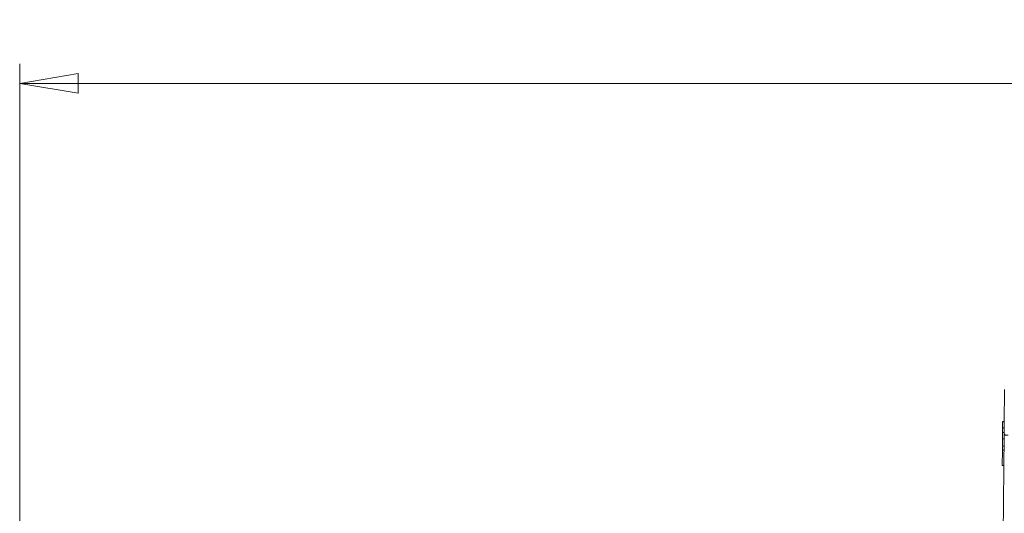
# Model space of a CAD drawing. Header units: millimetres. Extents: x 0 to 2100, y 0 to 1485.
# Tile 54 of 65: x 1039 to 1292, y 474 to 601. Entities that reach past the tile are written whole.
import ezdxf

# ---------------------------------------------------------------- set-up
doc = ezdxf.new("R2010")
doc.units = ezdxf.units.MM
doc.header["$LTSCALE"] = 5
doc.styles.add('SLDTEXTSTYLE1', font='TXT', dxfattribs={"width": 0.75})
doc.dimstyles.new('SLDDIMSTYLE0', dxfattribs={"dimtxt": 12.5, "dimasz": 15, "dimexe": 0, "dimexo": 0.0625, "dimgap": 3.125, "dimtad": 1, "dimdec": 0, "dimrnd": 1e-09, "dimzin": 12, "dimdsep": 46, "dimtxsty": 'SLDTEXTSTYLE1', "dimblk1": 'CLOSED', "dimblk2": 'CLOSED', "dimsah": 1, "dimcen": 0.09, "dimadec": 0, "dimazin": 3, "dimtfac": 1, "dimtofl": 0, "dimtmove": 0, "dimatfit": 3, "dimldrblk": 'CLOSED', "dimfxl": 0, "dimfrac": 2, "dimtolj": 1, "dimtzin": 12, "dimarcsym": 0})

# ---------------------------------------------------------------- blocks, each defined once
blk = doc.blocks.new('_CLOSED')
at = {"color": 0, "linetype": 'ByBlock', "lineweight": -2}
for p, q in [((-1, 0.166667), (0, 0)), ((-1, 0.166667), (-1, -0.166667)), ((0, 0), (-1, -0.166667)), ((0, 0), (-1, 0))]:
    blk.add_line(p, q, dxfattribs=at)
blk = doc.blocks.new('_D_1')
at = {"color": 7, "linetype": 'Continuous', "lineweight": 0}
for p, q in [((1039.24, 346.43), (1039.24, 589.59)), ((1743.54, 289.48), (1743.54, 589.59)), ((1743.54, 584.59), (1039.24, 584.59))]:
    blk.add_line(p, q, dxfattribs=at)
at = {"color": 7, "linetype": 'Continuous', "lineweight": 0, "xscale": 15, "yscale": 15, "rotation": 180.0000000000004}
blk.add_blockref('_CLOSED', (1039.24, 584.59), dxfattribs=at)
at = {"color": 7, "linetype": 'Continuous', "lineweight": 0, "xscale": 15, "yscale": 15}
blk.add_blockref('_CLOSED', (1743.54, 584.59), dxfattribs=at)
at = {"color": 7, "linetype": 'Continuous', "lineweight": 0, "insert": (1377.54, 600.7), "char_height": 12.5, "attachment_point": 1, "style": 'SLDTEXTSTYLE1'}
blk.add_mtext('704', dxfattribs=at)

msp = doc.modelspace()

# ---------------------------------------------------------------- linework, layer by layer
at = {"color": 7, "linetype": 'Continuous', "lineweight": 15}
for p, q in [((1291.22, 497.94), (1291.62, 497.94)), ((1291.22, 497.83), (1291.62, 497.83)), ((1291.19, 495.06), (1291.59, 495.06)), ((1291.2, 496.29), (1291.6, 496.28)), ((1289.76, 284.48), (1291.59, 494.44)), ((1291.18, 493.43), (1291.58, 493.43)), ((1291.12, 486.59), (1291.16, 490.59)), ((1291.16, 491.59), (1291.56, 491.59)), ((1291.16, 490.59), (1291.16, 491.42)), ((1291.16, 490.59), (1291.55, 490.59)), ((1291.12, 486.59), (1291.52, 486.59))]:
    msp.add_line(p, q, dxfattribs=at)
msp.add_arc((1291.83, 494.43), 0.24, 90.0133, 179.4096, dxfattribs=at)
for points, knots in [([(1291.59, 494.44), (1291.59, 494.47), (1291.59, 494.58), (1291.59, 495.02), (1291.6, 495.86), (1291.61, 497.03), (1291.62, 498.47), (1291.64, 500.16), (1291.65, 502.03), (1291.67, 504.05), (1291.68, 505.45), (1291.69, 506.14)], [0, 0, 0, 0, 0.056535, 0.174466, 0.292396, 0.410329, 0.528262, 0.646197, 0.764131, 0.882066, 1, 1, 1, 1]), ([(1291.22, 497.83), (1291.22, 497.76), (1291.22, 497.63), (1291.21, 497.23), (1291.21, 496.76), (1291.21, 496.45), (1291.2, 496.29)], [0, 0, 0, 0, 0.2801282, 0.5598018, 0.7797935, 1, 1, 1, 1]), ([(1291.19, 495.06), (1291.19, 494.97), (1291.19, 494.78), (1291.19, 494.24), (1291.18, 493.74), (1291.18, 493.43)], [0, 0, 0, 0, 0.281283, 0.5617, 1, 1, 1, 1]), ([(1291.2, 496.29), (1291.2, 496.15), (1291.2, 495.88), (1291.2, 495.43), (1291.2, 495.2), (1291.19, 495.06)], [0, 0, 0, 0, 0.280305, 0.560457, 1, 1, 1, 1]), ([(1291.18, 493.43), (1291.18, 493.13), (1291.17, 492.52), (1291.17, 491.88), (1291.16, 491.61), (1291.16, 491.6), (1291.16, 491.59)], [0, 0, 0, 0, 0.279212, 0.558481, 0.778693, 1, 1, 1, 1]), ([(1292.59, 494.41), (1292.48, 494.41), (1292.25, 494.4), (1291.95, 494.4), (1291.73, 494.41), (1291.61, 494.42), (1291.59, 494.43), (1291.59, 494.44)], [0, 0, 0, 0, 0.2142437, 0.4285237, 0.6425259, 0.8562947, 1, 1, 1, 1])]:
    msp.add_open_spline(points, degree=3, knots=knots, dxfattribs=at)

# ---------------------------------------------------------------- dimensions: what is measured, and where the dimension line sits
at = {"color": 7, "linetype": 'Continuous', "lineweight": 0}
dim = msp.add_linear_dim(base=(1039.24, 584.59), p1=(1743.54, 284.48), p2=(1039.24, 341.43), dimstyle='SLDDIMSTYLE0', dxfattribs=at)
dim.commit()
dim.dimension.update_dxf_attribs({"geometry": '_D_1', "text_midpoint": (1391.39, 584.59), "dimtype": 160})

doc.saveas('drawing.dxf')
